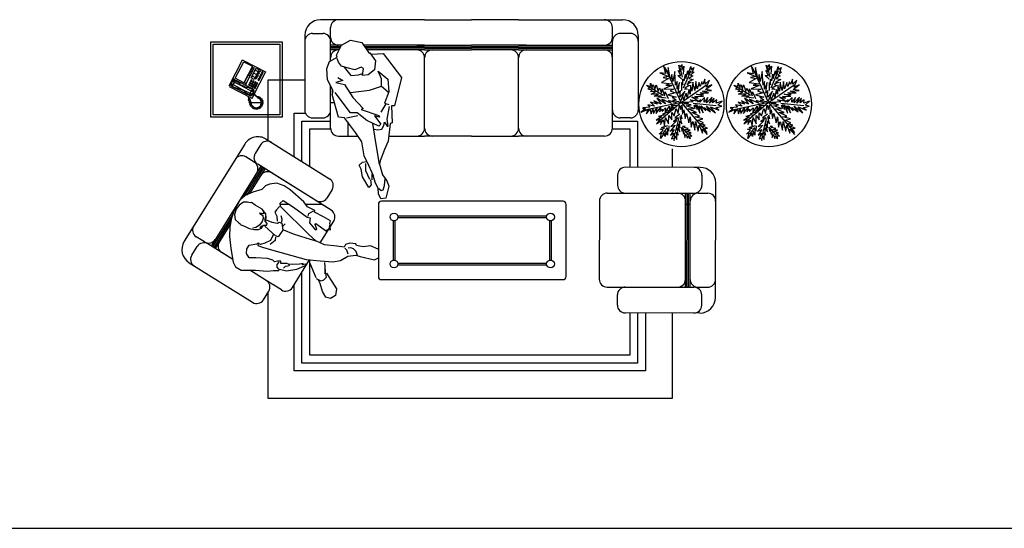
# Model space of a CAD drawing. Header units: millimetres. Extents: x -30782 to 40110, y 35885 to 73818.
# Tile 10 of 166: x -22376 to -16086, y 45369 to 48615. Entities that reach past the tile are written whole.
import ezdxf

# ---------------------------------------------------------------- set-up
doc = ezdxf.new("R2010")
doc.units = ezdxf.units.MM
doc.layers.add('L1', color=7, linetype='Continuous')
doc.styles.add('ATT', font='txt_____.ttf')

# ---------------------------------------------------------------- blocks, each defined once
blk = doc.blocks.new('12PPLT15')
at = {"color": 0, "linetype": 'ByBlock'}
for p, q in [((0.013, -0.001), (-0.088, 0.491)), ((0.105, 0.233), (0.218, 0.416)), ((0.013, -0.001), (-0.211, 0.261)), ((-0.311, 0.181), (-0.394, 0.245)), ((0.013, -0.001), (0.471, 0.206)), ((-0.197, 0.032), (-0.424, 0.087)), ((0.344, -0.02), (0.467, 0.009)), ((-0.304, -0.006), (-0.415, -0.1)), ((0.013, -0.001), (-0.373, -0.336)), ((0.013, -0.001), (0.245, -0.333)), ((0.205, -0.033), (0.429, -0.132)), ((0.006, -0.159), (-0.023, -0.458))]:
    blk.add_line(p, q, dxfattribs=at)
for points in [[(0.008, 0.049), (0.041, 0.162), (0.002, 0.122), (0.057, 0.248), (-0.001, 0.2), (0.073, 0.313), (-0.007, 0.258), (0.035, 0.352), (-0.007, 0.306), (0.021, 0.394), (-0.034, 0.342), (-0.015, 0.43), (-0.046, 0.403), (-0.053, 0.497), (-0.063, 0.461), (-0.111, 0.516), (-0.076, 0.436), (-0.134, 0.449), (-0.072, 0.403), (-0.134, 0.388), (-0.069, 0.367), (-0.126, 0.359), (-0.053, 0.313), (-0.126, 0.323), (-0.042, 0.261), (-0.105, 0.281), (-0.072, 0.245), (-0.101, 0.245), (-0.053, 0.2), (-0.12, 0.204), (-0.034, 0.149), (-0.092, 0.151), (-0.04, 0.113)], [(0.069, 0.191), (0.083, 0.29), (0.096, 0.252), (0.099, 0.348), (0.125, 0.29), (0.121, 0.388), (0.154, 0.332), (0.157, 0.397), (0.176, 0.374), (0.19, 0.43), (0.199, 0.407), (0.238, 0.449), (0.224, 0.397), (0.266, 0.394), (0.209, 0.374), (0.247, 0.361), (0.182, 0.338), (0.245, 0.323), (0.161, 0.296), (0.203, 0.281), (0.134, 0.252), (0.193, 0.245), (0.102, 0.212), (0.154, 0.206), (0.067, 0.168)], [(-0.289, 0.158), (-0.356, 0.164), (-0.323, 0.177), (-0.411, 0.177), (-0.356, 0.197), (-0.427, 0.206), (-0.382, 0.219), (-0.453, 0.268), (-0.379, 0.252), (-0.394, 0.284), (-0.346, 0.233), (-0.331, 0.271), (-0.317, 0.212), (-0.311, 0.252), (-0.285, 0.17)], [(-0.023, 0.057), (-0.023, 0.126), (-0.05, 0.087), (-0.065, 0.126), (-0.076, 0.103), (-0.098, 0.174), (-0.107, 0.155), (-0.136, 0.239), (-0.143, 0.21), (-0.166, 0.294), (-0.17, 0.248), (-0.214, 0.323), (-0.201, 0.271), (-0.262, 0.319), (-0.22, 0.258), (-0.272, 0.268), (-0.208, 0.233), (-0.289, 0.212), (-0.178, 0.2), (-0.26, 0.162), (-0.153, 0.158), (-0.208, 0.12), (-0.117, 0.12), (-0.159, 0.09), (-0.065, 0.061), (-0.126, 0.038), (-0.021, 0.019), (-0.078, 0.003), (-0.021, -0.012), (-0.136, -0.02), (-0.082, -0.035), (-0.191, -0.054), (-0.126, -0.071), (-0.247, -0.1), (-0.17, -0.117), (-0.304, -0.132), (-0.233, -0.152), (-0.344, -0.181), (-0.233, -0.19), (-0.359, -0.223), (-0.279, -0.236), (-0.385, -0.278), (-0.331, -0.278), (-0.401, -0.339), (-0.321, -0.31), (-0.317, -0.345), (-0.291, -0.278), (-0.281, -0.314), (-0.262, -0.249), (-0.247, -0.291), (-0.214, -0.213), (-0.197, -0.284), (-0.17, -0.184), (-0.162, -0.239), (-0.114, -0.139), (-0.114, -0.203), (-0.069, -0.094), (-0.065, -0.171), (-0.03, -0.068), (-0.015, -0.132), (-0.001, -0.035), (0.006, -0.098), (0.021, -0.052), (0.027, -0.159), (0.05, -0.119), (0.038, -0.217), (0.083, -0.142), (0.073, -0.223), (0.092, -0.181), (0.099, -0.291), (0.125, -0.203), (0.119, -0.294), (0.14, -0.249), (0.14, -0.358), (0.163, -0.281), (0.17, -0.397), (0.182, -0.32), (0.245, -0.4), (0.215, -0.333), (0.306, -0.368), (0.251, -0.314), (0.318, -0.31), (0.247, -0.284), (0.283, -0.272), (0.224, -0.249), (0.274, -0.236), (0.193, -0.209), (0.287, -0.194), (0.17, -0.178), (0.28, -0.152), (0.161, -0.142), (0.241, -0.123), (0.125, -0.117), (0.182, -0.1), (0.079, -0.081), (0.138, -0.068), (0.05, -0.033), (0.09, -0.029)], [(0.038, 0), (0.163, -0.052), (0.083, 0.015), (0.17, 0.007), (0.134, 0.036), (0.276, 0.019), (0.19, 0.051), (0.289, 0.051), (0.238, 0.071), (0.415, 0.08), (0.289, 0.107), (0.379, 0.12), (0.309, 0.135), (0.467, 0.168), (0.396, 0.17), (0.49, 0.226), (0.389, 0.2), (0.4, 0.275), (0.354, 0.164), (0.341, 0.233), (0.325, 0.162), (0.276, 0.252), (0.257, 0.126), (0.238, 0.197), (0.234, 0.12), (0.193, 0.223), (0.186, 0.099), (0.167, 0.141), (0.14, 0.074), (0.115, 0.17), (0.083, 0.061), (0.083, 0.113), (0.05, 0.061), (0.041, 0.11), (0.027, 0.022)], [(-0.136, 0.015), (-0.185, 0.078), (-0.185, 0.032), (-0.233, 0.099), (-0.22, 0.055), (-0.295, 0.132), (-0.279, 0.074), (-0.359, 0.141), (-0.337, 0.087), (-0.408, 0.135), (-0.382, 0.09), (-0.457, 0.122), (-0.446, 0.097), (-0.476, 0.087), (-0.424, 0.078), (-0.466, 0.055), (-0.369, 0.055), (-0.411, 0.038), (-0.314, 0.049), (-0.366, 0.015), (-0.26, 0.036), (-0.314, 0.013), (-0.224, 0.015), (-0.26, -0.012), (-0.166, 0.009), (-0.197, -0.016), (-0.149, -0.004)], [(0.318, -0.01), (0.364, 0.042), (0.367, 0), (0.431, 0.036), (0.415, 0.009), (0.499, 0.029), (0.483, 0.003), (0.506, -0.01), (0.435, -0.01), (0.486, -0.039), (0.383, -0.029)], [(-0.311, -0.004), (-0.356, -0.016), (-0.34, -0.023), (-0.394, -0.033), (-0.373, -0.042), (-0.44, -0.048), (-0.394, -0.062), (-0.45, -0.084), (-0.421, -0.087), (-0.457, -0.117), (-0.415, -0.117), (-0.424, -0.142), (-0.385, -0.1), (-0.379, -0.132), (-0.363, -0.075), (-0.344, -0.117), (-0.34, -0.054), (-0.321, -0.094), (-0.308, -0.035), (-0.295, -0.054), (-0.295, -0.02)], [(0.17, -0.012), (0.274, -0.012), (0.245, -0.026), (0.318, -0.026), (0.295, -0.042), (0.383, -0.058), (0.328, -0.062), (0.425, -0.09), (0.377, -0.094), (0.483, -0.126), (0.442, -0.132), (0.471, -0.165), (0.4, -0.142), (0.412, -0.171), (0.37, -0.123), (0.36, -0.152), (0.325, -0.1), (0.312, -0.159), (0.28, -0.09), (0.274, -0.132), (0.251, -0.075), (0.234, -0.106), (0.199, -0.048), (0.186, -0.081), (0.182, -0.045)], [(-0.017, -0.165), (-0.063, -0.181), (-0.011, -0.188), (-0.078, -0.209), (-0.015, -0.207), (-0.124, -0.245), (-0.03, -0.236), (-0.12, -0.287), (-0.027, -0.261), (-0.092, -0.322), (-0.05, -0.303), (-0.107, -0.385), (-0.034, -0.333), (-0.12, -0.448), (-0.04, -0.385), (-0.084, -0.49), (-0.053, -0.452), (-0.034, -0.53), (-0.021, -0.477), (0.031, -0.533), (0.006, -0.458), (0.048, -0.465), (0.012, -0.41), (0.073, -0.429), (0.008, -0.368), (0.086, -0.404), (0.012, -0.333), (0.079, -0.349), (0.019, -0.303), (0.079, -0.307), (0.019, -0.245), (0.048, -0.259), (0.019, -0.213)]]:
    blk.add_lwpolyline(points, dxfattribs=at)
at = {"color": 0, "linetype": 'ByBlock', "style": 'ATT'}
for tag, p, flags in [('ITEM', (-1, -3.75), 3), ('ROOM_NUMBER', (-1, -5.083), 1)]:
    blk.add_attdef(tag, p, '', height=1, dxfattribs=dict(at, flags=flags))
blk = doc.blocks.new('FLOW01')
at = {"xscale": 4.5, "yscale": 4.5, "zscale": 4.5}
blk.add_blockref('12PPLT15', (-0.068, 0.01), dxfattribs=at)
blk = doc.blocks.new('A$C35FB0AD2')
for p, q in [((1550.5, 2415.4), (885.5, 2415.4)), ((1550.5, 2415.4), (1850.5, 2415.4)), ((2150.5, 2415.4), (1850.5, 2415.4)), ((2150.5, 2415.4), (2815.5, 2415.4)), ((835.5, 2327.4), (900.5, 2327.4)), ((950.5, 2327.4), (950.5, 2365.4)), ((950.5, 2302.9), (950.5, 2365.4)), ((2750.5, 2302.9), (2750.5, 2365.4)), ((2750.5, 2327.4), (2750.5, 2365.4)), ((2865.5, 2327.4), (2800.5, 2327.4)), ((184.7, 2274.9), (641.3, 2274.9)), ((184.7, 1792.7), (184.7, 2274.9)), ((641.3, 2274.9), (641.3, 1792.7)), ((785.5, 2315.4), (785.5, 1838.4)), ((950.5, 2152.4), (950.5, 2277.4)), ((1019.8, 2253), (1076.4, 2285.4)), ((1076.4, 2285.4), (1149.1, 2269.2)), ((1149.1, 2269.2), (1193.5, 2204.6)), ((2750.5, 1838.4), (2750.5, 2277.4)), ((2915.5, 2315.4), (2915.5, 1838.4)), ((200.8, 2258.8), (625.1, 2258.8)), ((200.8, 1808.8), (200.8, 2258.8)), ((625.1, 2258.8), (625.1, 1808.8)), ((1019.7, 2252.9), (950.5, 2252.9)), ((1014.7, 2242.9), (950.5, 2242.9)), ((1009.7, 2232.9), (950.5, 2232.9)), ((1004.7, 2222.9), (950.5, 2222.9)), ((987.5, 2188.4), (1019.8, 2253)), ((1550.5, 2252.9), (1160.3, 2252.9)), ((1550.5, 2242.9), (1167.2, 2242.9)), ((1550.5, 2232.9), (1174.1, 2232.9)), ((1550.5, 2222.9), (1180.9, 2222.9)), ((1193.5, 2204.6), (1213.8, 2196.5)), ((1201.6, 2204.6), (1238, 2152.1)), ((1500.5, 2252.9), (1600.5, 2252.9)), ((1550.5, 2252.9), (1850.5, 2252.9)), ((1550.5, 2242.9), (1850.5, 2242.9)), ((1550.5, 2232.9), (1850.5, 2232.9)), ((1550.5, 2222.9), (1850.5, 2222.9)), ((2150.5, 2252.9), (1850.5, 2252.9)), ((2150.5, 2242.9), (1850.5, 2242.9)), ((2150.5, 2232.9), (1850.5, 2232.9)), ((2150.5, 2222.9), (1850.5, 2222.9)), ((2200.5, 2252.9), (2100.5, 2252.9)), ((2150.5, 2252.9), (2750.5, 2252.9)), ((2150.5, 2242.9), (2750.5, 2242.9)), ((2150.5, 2232.9), (2750.5, 2232.9)), ((2150.5, 2222.9), (2750.5, 2222.9)), ((409.4, 2147.2), (409.4, 2139.2)), ((926.9, 2103.6), (943, 2148.1)), ((943, 2148.1), (991.5, 2176.3)), ((950.5, 2152.4), (950.5, 2172.9)), ((991.5, 2176.3), (987.5, 2188.4)), ((999.6, 2144), (991.5, 2168.2)), ((1019.8, 2119.8), (999.6, 2144)), ((1213.8, 2196.5), (1286.5, 2200.6)), ((1238, 2152.1), (1229.9, 2095.6)), ((1286.5, 2200.6), (1403.7, 2047.1)), ((1550.5, 1722.9), (1550.5, 2172.9)), ((2150.5, 1838.4), (2150.5, 2172.9)), ((2150.5, 1838.4), (2150.5, 2172.9)), ((2150.5, 1838.4), (2150.5, 2172.9)), ((2150.5, 1838.4), (2150.5, 2172.9)), ((2150.5, 1722.9), (2150.5, 2172.9)), ((2750.5, 1838.4), (2750.5, 2172.9)), ((930.9, 2031), (926.9, 2103.6)), ((1056.2, 2107.7), (1019.8, 2119.8)), ((1036, 2111.7), (1080.4, 2059.2)), ((1104.7, 2095.6), (1056.2, 2107.7)), ((1145.1, 2111.7), (1104.7, 2095.6)), ((1161.2, 2103.6), (1145.1, 2111.7)), ((1153.1, 2059.2), (1161.2, 2103.6)), ((1229.9, 2095.6), (1189.5, 2063.3)), ((1274.4, 2039), (1254.2, 2087.5)), ((1254.2, 2087.5), (1314.8, 2035)), ((967.3, 1962.3), (930.9, 2031)), ((1027.9, 2026.9), (983.4, 2014.8)), ((983.4, 2014.8), (1040, 2002.7)), ((995.5, 2047.1), (1027.9, 2026.9)), ((1080.4, 2059.2), (1128.9, 2063.3)), ((1128.9, 2063.3), (1153.1, 2071.3)), ((1189.5, 2063.3), (1153.1, 2059.2)), ((1274.4, 1990.6), (1274.4, 2039)), ((1314.8, 2035), (1322.9, 1954.2)), ((1403.7, 2047.1), (1359.2, 1865.4)), ((409.4, 2006.9), (409.4, 1995)), ((409.4, 1983.5), (409.4, 1979.2)), ((409.4, 1958), (409.4, 1946.1)), ((950.5, 1838.4), (950.5, 1994)), ((950.5, 1838.4), (950.5, 1994)), ((959.2, 1938.1), (967.3, 1962.3)), ((962.6, 1945.4), (962.6, 1971.1)), ((1076.4, 1821), (979.4, 1950.2)), ((1040, 2002.7), (1092.5, 1917.9)), ((1076.4, 1950.2), (1197.6, 1966.4)), ((1197.6, 1966.4), (1274.4, 1990.6)), ((1274.4, 1990.6), (1318.8, 1954.2)), ((1322.9, 1954.2), (1294.6, 1881.6)), ((409.4, 1943.5), (409.4, 1932.9)), ((999.6, 1792.7), (959.2, 1938.1)), ((1092.5, 1917.9), (1157.2, 1849.2)), ((514.1, 1885.7), (431.5, 1885.7)), ((973.7, 1885.7), (950.5, 1885.7)), ((950.5, 1722.9), (950.5, 1838.4)), ((1157.2, 1849.2), (1145.1, 1841.2)), ((1145.1, 1841.2), (1258.2, 1804.8)), ((1302.7, 1877.5), (1270.3, 1825)), ((1294.6, 1881.6), (1322.9, 1873.5)), ((1310.7, 1780.6), (1326.9, 1861.4)), ((1339, 1865.4), (1343.1, 1756.4)), ((1359.2, 1865.4), (1339, 1865.4)), ((2750.5, 1722.9), (2750.5, 1838.4)), ((3009.4, 1849), (3009.4, 1834.7)), ((3226.7, 1885.7), (3187.6, 1885.7)), ((3785.6, 1885.7), (3746.4, 1885.7)), ((641.3, 1792.7), (184.7, 1792.7)), ((625.1, 1808.8), (200.8, 1808.8)), ((767.4, 1510.5), (767.4, 1768.3)), ((767.4, 1768.3), (950.5, 1768.3)), ((835.5, 1788.4), (900.5, 1788.4)), ((950.5, 1722.9), (950.5, 1788.4)), ((1040, 1788.7), (999.6, 1792.7)), ((1108.7, 1695.8), (1040, 1788.7)), ((1052.1, 1788.7), (1124.9, 1804.8)), ((1059.4, 1762.5), (1059.4, 1672.9)), ((1120.8, 1821), (1076.4, 1821)), ((1181.4, 1772.5), (1120.8, 1821)), ((1258.2, 1736.2), (1181.4, 1772.5)), ((1262.2, 1792.7), (1229.9, 1800.8)), ((1229.9, 1800.8), (1270.3, 1748.3)), ((1258.2, 1804.8), (1262.2, 1792.7)), ((1318.8, 1736.2), (1310.7, 1780.6)), ((2750.5, 1722.9), (2750.5, 1788.4)), ((2750.5, 1768.3), (2911.4, 1768.3)), ((2865.5, 1788.4), (2800.5, 1788.4)), ((2911.4, 1768.3), (2911.4, 1473.4)), ((1217.8, 1752.3), (1238, 1631.2)), ((1229.9, 1716), (1250.1, 1712)), ((1250.1, 1712), (1278.4, 1716)), ((1270.3, 1748.3), (1258.2, 1736.2)), ((1278.4, 1716), (1290.5, 1740.2)), ((1290.5, 1740.2), (1294.6, 1760.4)), ((1294.6, 1760.4), (1310.7, 1736.2)), ((1310.7, 1736.2), (1318.8, 1736.2)), ((1330.9, 1752.3), (1318.8, 1639.3)), ((1343.1, 1756.4), (1330.9, 1752.3)), ((539.4, 1652.8), (944.1, 1400.3)), ((1000.5, 1672.9), (1124, 1672.9)), ((1149.1, 1635.2), (1108.7, 1695.8)), ((1318.8, 1639.3), (1294.6, 1586.8)), ((1322.4, 1672.9), (1550.5, 1672.9)), ((1850.5, 1672.9), (1550.5, 1672.9)), ((1850.5, 1672.9), (2150.5, 1672.9)), ((2700.5, 1672.9), (2150.5, 1672.9)), ((401.6, 1620.9), (15.1, 1001.7)), ((502.7, 1616.8), (468.3, 1561.6)), ((1165.3, 1546.4), (1149.1, 1635.2)), ((1238, 1631.2), (1261.4, 1493.9)), ((1294.6, 1586.8), (1266.3, 1514.1)), ((441.9, 1519.2), (409.6, 1539.3)), ((462.6, 1506.2), (409.6, 1539.3)), ((1153.1, 1506), (1181.4, 1510.1)), ((1181.4, 1510.1), (1165.3, 1546.4)), ((1181.4, 1510.1), (1221.8, 1421.2)), ((1266.3, 1514.1), (1262.2, 1493.9)), ((505.1, 1479.8), (187.4, 970.8)), ((513.5, 1474.5), (394.6, 1284)), ((522, 1469.2), (414.8, 1297.4)), ((530.5, 1463.9), (431.4, 1305.1)), ((856.7, 1260.3), (484.3, 1492.7)), ((1132, 1486.9), (1153.1, 1506)), ((1145.1, 1461.6), (1132, 1486.9)), ((1153.1, 1413.1), (1145.1, 1461.6)), ((1173.3, 1497.9), (1173.3, 1453.5)), ((1173.3, 1453.5), (1197.6, 1397)), ((1262.2, 1493.9), (1282.4, 1425.3)), ((3310, 1472.9), (2833, 1473.5)), ((856.7, 1260.3), (572.9, 1437.4)), ((1194.5, 1344.5), (1153.1, 1413.1)), ((1205.7, 1393), (1209.7, 1360.7)), ((1238, 1372.8), (1221.8, 1421.2)), ((1282.4, 1425.3), (1298.6, 1401)), ((1293.8, 1357.3), (1297.8, 1401.7)), ((1298.6, 1401), (1311.7, 1381.8)), ((2783, 1423.5), (2782.9, 1358.5)), ((3322, 1422.9), (3321.9, 1357.9)), ((409.4, 1326.4), (409.4, 1294.8)), ((511.8, 1331), (453.3, 1315.4)), ((534.6, 1355.2), (511.8, 1331)), ((559.4, 1365.3), (534.6, 1355.2)), ((606.4, 1371.1), (559.4, 1365.3)), ((653.6, 1354.7), (606.4, 1371.1)), ((692.1, 1329.3), (653.6, 1354.7)), ((778.2, 1252.1), (692.1, 1329.3)), ((960, 1331.4), (925.6, 1276.2)), ((1209.7, 1360.7), (1194.5, 1344.5)), ((1254.2, 1340.5), (1238, 1372.8)), ((1257.2, 1303), (1254.2, 1340.5)), ((1257.4, 1337.1), (1273.6, 1325)), ((1273.6, 1325), (1285.7, 1329)), ((1285.7, 1329), (1293.8, 1357.3)), ((1322.9, 1352.6), (1302.7, 1275.9)), ((1311.7, 1381.8), (1322.9, 1352.6)), ((3409, 642.8), (3409.9, 1372.8)), ((370.4, 1263), (332.1, 1193.4)), ((404.7, 1292.7), (370.4, 1263)), ((453.3, 1315.4), (404.7, 1292.7)), ((628.2, 1243.5), (647.5, 1260.5)), ((647.5, 1260.5), (713.7, 1219.5)), ((954.7, 1199.1), (856.7, 1260.3)), ((1270.3, 1271.8), (1257.2, 1303)), ((1302.7, 1275.9), (1270.3, 1271.8)), ((2667.3, 1258.7), (2666.7, 758.7)), ((2717.3, 1308.6), (2782.8, 1308.5)), ((2717.3, 1308.6), (2832.8, 1308.5)), ((2832.8, 1308.5), (3167.3, 1308.1)), ((2832.8, 1308.5), (3271.8, 1308)), ((3216.6, 708), (3217.3, 1308)), ((3226.6, 708), (3227.3, 1308)), ((3236.6, 708), (3237.3, 1308)), ((3246.6, 708), (3247.3, 1308)), ((3297.3, 1307.9), (3359.8, 1307.9)), ((3321.8, 1307.9), (3359.8, 1307.9)), ((347, 1206), (336.8, 1171.3)), ((366.3, 1231.9), (347, 1206)), ((355.3, 1235.7), (352.7, 1235.7)), ((392.8, 1250), (366.3, 1231.9)), ((419.4, 1250.2), (392.8, 1250)), ((437.2, 1246), (419.4, 1250.2)), ((445.2, 1248.7), (437.2, 1246)), ((467.6, 1231.2), (445.2, 1248.7)), ((512.2, 1205.7), (467.6, 1231.2)), ((535.6, 1175.9), (512.2, 1205.7)), ((519, 1195.5), (522.2, 1175.3)), ((605.5, 1201.5), (594.1, 1187.2)), ((624.8, 1223), (605.5, 1201.5)), ((631.1, 1222.2), (628.2, 1243.5)), ((687.6, 1235.7), (629.2, 1235.7)), ((811.5, 1043.8), (631.1, 1222.2)), ((713.7, 1219.5), (801.4, 1154.7)), ((802.5, 1220.4), (778.2, 1252.1)), ((896.2, 1235.7), (790.7, 1235.7)), ((848.9, 1197.8), (802.5, 1220.4)), ((811.8, 1178.3), (841.4, 1195.9)), ((848.1, 1187.1), (848.9, 1197.8)), ((954.7, 1199.1), (899.1, 1233.8)), ((1255.2, 1236.3), (1255.2, 776.3)), ((2435.2, 1256.3), (1275.2, 1256.3)), ((2455.2, 776.3), (2455.2, 1236.3)), ((3247.2, 1235.7), (3217.2, 1235.7)), ((324.8, 1172.1), (195.9, 965.5)), ((314.8, 1137.1), (204.3, 960.2)), ((316.6, 1148), (307.4, 1092.9)), ((332.1, 1193.4), (316.6, 1148)), ((336.8, 1171.3), (339.8, 1141.1)), ((339.8, 1141.1), (364, 1118.3)), ((495.1, 1181), (517, 1164.7)), ((522.2, 1175.3), (495.1, 1181)), ((519.5, 1146.8), (513.7, 1127.2)), ((517, 1164.7), (519.5, 1146.8)), ((533.7, 1160.9), (528.5, 1135.1)), ((532.9, 1128.9), (538.6, 1150.2)), ((538.6, 1150.2), (535.6, 1175.9)), ((538.7, 1136.9), (574.4, 1124)), ((594.1, 1187.2), (606, 1161.6)), ((606, 1161.6), (608.1, 1129.6)), ((640.8, 1142.4), (635.3, 1162.8)), ((638.3, 1123.7), (640.8, 1142.4)), ((801.4, 1154.7), (819.2, 1150.4)), ((807.5, 1160.5), (811.8, 1178.3)), ((819.2, 1150.4), (815.1, 1119.3)), ((904.4, 1157.5), (848.1, 1187.1)), ((949.1, 1131.3), (904.4, 1157.5)), ((2330.7, 1161.3), (1379.7, 1161.3)), ((2330.7, 1151.3), (1379.7, 1151.3)), ((310.5, 1111.4), (212.8, 954.9)), ((307.4, 1092.9), (304.5, 1032.5)), ((364, 1118.3), (373.8, 1111.3)), ((373.8, 1111.3), (372.1, 1107.7)), ((372.1, 1107.7), (399.7, 1096.5)), ((399.7, 1096.5), (431, 1083.5)), ((431, 1083.5), (464.8, 1075.8)), ((472.9, 1089.3), (453.4, 1083.9)), ((464.8, 1075.8), (488.8, 1075.2)), ((496.7, 1103.8), (472.9, 1089.3)), ((488.8, 1075.2), (509.1, 1085.1)), ((513.7, 1127.2), (496.7, 1103.8)), ((511.5, 1097.1), (497.3, 1086.2)), ((509.1, 1085.1), (522.5, 1102.9)), ((522.5, 1102.9), (542.2, 1104.7)), ((597.6, 1035.4), (530.3, 1096.9)), ((545.2, 1113.9), (532.9, 1128.9)), ((542.2, 1104.7), (545.2, 1113.9)), ((574.4, 1124), (610.9, 1117.2)), ((610.9, 1117.2), (620.6, 1123.5)), ((646, 1071.4), (616.3, 1028.5)), ((620.6, 1123.5), (639.3, 1116.6)), ((639.3, 1116.6), (646, 1071.4)), ((641.3, 1093.6), (659.8, 1113.3)), ((713.8, 1047.3), (650.4, 1071.5)), ((815.1, 1119.3), (846.6, 1079.7)), ((846.6, 1079.7), (857.3, 1074.5)), ((851.7, 1108.1), (855.1, 1115.3)), ((861.7, 1078.9), (851.7, 1108.1)), ((855.1, 1115.3), (924, 1066.3)), ((857.3, 1074.5), (861.7, 1078.9)), ((883.7, 991), (970.6, 1130.3)), ((924, 1066.3), (929.3, 1077)), ((929.3, 1077), (949.7, 1073.6)), ((944.2, 1094), (947.6, 1105.5)), ((948.8, 1080.7), (944.2, 1094)), ((944.8, 1113.5), (949.1, 1131.3)), ((947.6, 1105.5), (944.8, 1113.5)), ((949.7, 1073.6), (948.8, 1080.7)), ((1350.2, 1131.8), (1350.2, 880.8)), ((1360.2, 1131.8), (1360.2, 880.8)), ((2350.2, 880.8), (2350.2, 1131.8)), ((2360.2, 880.8), (2360.2, 1131.8)), ((145, 997.2), (91.9, 1030.3)), ((124.2, 1010.2), (91.9, 1030.3)), ((304.5, 1032.5), (313.3, 955.3)), ((565.9, 1006.7), (530.6, 988.6)), ((583.3, 1042.4), (565.9, 1006.7)), ((598.5, 1028.3), (596.1, 1005.2)), ((616.3, 1028.5), (597.6, 1035.4)), ((794, 1021.4), (713.8, 1047.3)), ((859, 1000.8), (794, 1021.4)), ((856.3, 1004.3), (811.5, 1043.8)), ((63.3, 912.7), (97.7, 967.8)), ((325.7, 884.4), (166.6, 983.7)), ((313.3, 955.3), (328.5, 868.5)), ((412.3, 922.6), (415.5, 951.9)), ((415.5, 951.9), (429.5, 976)), ((429.5, 976), (478.2, 985.4)), ((478.2, 985.4), (489.7, 990.9)), ((489.7, 990.9), (486.3, 974.8)), ((486.3, 974.8), (515.7, 962.7)), ((502.2, 980.3), (496, 985.6)), ((530.6, 988.6), (502.2, 980.3)), ((515.7, 962.7), (571.9, 946.4)), ((596.1, 1005.2), (564.4, 981)), ((571.9, 946.4), (793.7, 884.7)), ((911.7, 977.4), (856.3, 1004.3)), ((989.5, 970.4), (911.7, 977.4)), ((1036.7, 962.8), (989.5, 970.4)), ((1045.3, 980.7), (1036.7, 962.8)), ((1053.7, 943.5), (1040.3, 956.7)), ((1073.7, 989), (1045.3, 980.7)), ((1062, 919.6), (1053.7, 943.5)), ((1079.3, 959.7), (1062.5, 956.9)), ((1111, 984), (1073.7, 989)), ((1096.3, 953.7), (1079.3, 959.7)), ((1114.2, 936.1), (1096.3, 953.7)), ((1114.7, 973.4), (1111, 984)), ((1159.2, 965), (1114.7, 973.4)), ((1204.4, 971.6), (1159.2, 965)), ((1254.4, 951.7), (1204.4, 971.6)), ((325.7, 884.4), (255.2, 928.4)), ((429.4, 894.4), (412.3, 922.6)), ((472.1, 895.7), (429.4, 894.4)), ((546.7, 890.2), (472.1, 895.7)), ((581.5, 879.9), (546.7, 890.2)), ((705.9, 706.1), (816.1, 882.7)), ((793.7, 884.7), (882.6, 876.8)), ((1013.6, 879.2), (1059.5, 905.4)), ((1059.5, 905.4), (1111.8, 913)), ((1111.8, 913), (1138.5, 904.4)), ((1121.6, 910.4), (1114.2, 936.1)), ((1138.5, 904.4), (1231.5, 882.5)), ((1231.5, 882.5), (1255.3, 894.3)), ((47, 863.9), (451.6, 611.3)), ((328.5, 868.5), (342.1, 837.6)), ((342.1, 837.6), (378.8, 817.5)), ((592.2, 870.3), (581.5, 879.9)), ((611.7, 874), (592.2, 870.3)), ((608.4, 853.6), (621.6, 867)), ((608.6, 835.8), (608.4, 853.6)), ((620.3, 823.5), (608.6, 835.8)), ((631.3, 873.3), (611.7, 874)), ((618.6, 815.5), (624.7, 823.6)), ((624.7, 823.6), (668.3, 813.4)), ((633.2, 859.2), (631.3, 873.3)), ((649.2, 860.2), (633.2, 859.2)), ((670.5, 858.6), (649.2, 860.2)), ((659.7, 839.8), (649.5, 830.2)), ((676.4, 841.8), (659.7, 839.8)), ((668.3, 813.4), (734.8, 822.9)), ((682.1, 855.2), (670.5, 858.6)), ((685.8, 845), (676.4, 841.8)), ((705.2, 852.8), (682.1, 855.2)), ((683.9, 852.6), (685.8, 845)), ((750.5, 855), (705.2, 852.8)), ((734.8, 822.9), (793.2, 847.5)), ((774.4, 858.8), (750.5, 855)), ((768.3, 850.8), (774.4, 858.8)), ((790.4, 855.4), (768.3, 850.8)), ((793.2, 847.5), (790.4, 855.4)), ((818.2, 860.5), (856.3, 769.8)), ((882.6, 876.8), (963.5, 870.5)), ((910.7, 866), (914.9, 808.1)), ((963.5, 870.5), (1013.6, 879.2)), ((1379.7, 861.3), (2330.7, 861.3)), ((1379.7, 851.3), (2330.7, 851.3)), ((378.8, 817.5), (471.1, 816.7)), ((539, 751.3), (433.7, 817)), ((539, 751.3), (433.7, 817)), ((471.1, 816.7), (544.9, 809.4)), ((544.9, 809.4), (584.8, 814.3)), ((584.8, 814.3), (618.6, 815.5)), ((767.4, 223.8), (767.4, 804.6)), ((889.8, 747.4), (859.4, 762.2)), ((922.4, 769.1), (905.7, 752.9)), ((914.9, 808.1), (922.4, 769.1)), ((923, 797.5), (988.9, 697)), ((1275.2, 756.3), (2435.2, 756.3)), ((637, 690.2), (539, 751.3)), ((637, 690.2), (581.4, 724.8)), ((883.7, 730.5), (872.8, 753.5)), ((899.4, 681), (883.7, 730.5)), ((905.7, 752.9), (889.8, 747.4)), ((988.9, 697), (981.4, 654.3)), ((2716.6, 708.6), (2782.1, 708.5)), ((2716.6, 708.6), (2832.1, 708.5)), ((2832.1, 708.5), (3166.6, 708.1)), ((2832.1, 708.5), (3271.1, 708)), ((3296.6, 707.9), (3359.1, 707.9)), ((3321.1, 707.9), (3359.1, 707.9)), ((520.5, 627.3), (555, 682.4)), ((919.3, 644.8), (899.4, 681)), ((950.5, 636.2), (919.3, 644.8)), ((981.4, 654.3), (950.5, 636.2)), ((2782, 593.5), (2782.1, 658.5)), ((3321, 592.9), (3321.1, 657.9)), ((3308.9, 542.9), (2831.9, 543.5)), ((2911.4, 543.4), (2911.4, 223.8)), ((2911.4, 400.7), (2911.4, 223.8)), ((2911.4, 223.8), (767.4, 223.8))]:
    blk.add_line(p, q)
at = {"linetype": 'ByBlock'}
for p, q in [((385.9, 2156.6), (300.9, 1991.3)), ((341.5, 2041.8), (395.2, 2146.5)), ((385.9, 2156.6), (389, 2157.6)), ((389, 2157.6), (533.4, 2083.4)), ((395.2, 2146.5), (450.7, 2118)), ((450.7, 2118), (396.9, 2013.3)), ((399, 2012.3), (450.6, 2112.7)), ((461.1, 2107.3), (409.5, 2006.9)), ((433.4, 2079.2), (443.9, 2073.9)), ((437.7, 2087.6), (448.2, 2082.2)), ((442, 2096), (452.5, 2090.6)), ((443, 2043.9), (474.8, 2105.6)), ((446.3, 2104.3), (456.8, 2099)), ((450.6, 2112.7), (461.1, 2107.3)), ((493.6, 2095.9), (461.9, 2034.2)), ((462.9, 1941.1), (534.4, 2080.2)), ((469.9, 2090.9), (471.5, 2094.1)), ((473, 2089.3), (469.9, 2090.9)), ((471.5, 2094.1), (474.6, 2092.4)), ((474.6, 2092.4), (473, 2089.3)), ((474.8, 2105.6), (493.6, 2095.9)), ((481.4, 2085), (483, 2088.1)), ((484.5, 2083.4), (481.4, 2085)), ((483, 2088.1), (486.1, 2086.5)), ((486.1, 2086.5), (484.5, 2083.4)), ((485.4, 2067.1), (490.7, 2077.5)), ((490.7, 2077.5), (494.9, 2075.4)), ((492.9, 2081.7), (498.3, 2092.2)), ((497.1, 2079.6), (492.9, 2081.7)), ((502.5, 2090), (497.1, 2079.6)), ((498.3, 2092.2), (502.5, 2090)), ((514, 2084.1), (508.6, 2073.7)), ((520.3, 2080.9), (514, 2084.1)), ((514.9, 2070.4), (520.3, 2080.9)), ((533.4, 2083.4), (534.4, 2080.2)), ((326.1, 2032.5), (310, 2001.2)), ((325, 2027.8), (312.1, 2002.7)), ((325, 2027.8), (329.2, 2030.9)), ((335.9, 2015.6), (325, 2027.8)), ((333.5, 2034), (326.1, 2032.5)), ((328.4, 2001), (335.9, 2015.6)), ((329.2, 2030.9), (334, 2029.8)), ((330, 2040.9), (331.2, 2037)), ((460.1, 1969), (333.5, 2034)), ((334, 2029.8), (338.5, 2015.6)), ((334, 2029.8), (362.2, 2015.3)), ((338.5, 2015.6), (335.9, 2015.6)), ((385.6, 1991.4), (338.5, 2015.6)), ((396.9, 2013.3), (341.5, 2041.8)), ((362.2, 2015.3), (366.4, 2010.5)), ((424.8, 2062.5), (435.3, 2057.1)), ((429.1, 2070.9), (439.6, 2065.5)), ((437, 2019.2), (432.7, 2010.8)), ((443.2, 2016), (437, 2019.2)), ((438.9, 2007.6), (443.2, 2016)), ((443.4, 2031.8), (439.1, 2023.4)), ((439.1, 2023.4), (445.4, 2020.2)), ((461.9, 2034.2), (443, 2043.9)), ((449.7, 2028.5), (443.4, 2031.8)), ((448.5, 2013.3), (444.2, 2004.9)), ((445.4, 2020.2), (449.7, 2028.5)), ((454.7, 2010.1), (448.5, 2013.3)), ((450.5, 2053.3), (452.1, 2056.4)), ((453.6, 2051.6), (450.5, 2053.3)), ((454.9, 2025.8), (450.6, 2017.5)), ((450.6, 2017.5), (456.9, 2014.3)), ((452.1, 2056.4), (455.2, 2054.8)), ((455.2, 2054.8), (453.6, 2051.6)), ((461.2, 2022.6), (454.9, 2025.8)), ((456.9, 2014.3), (461.2, 2022.6)), ((460.2, 2072.1), (461.8, 2075.2)), ((463.3, 2070.5), (460.2, 2072.1)), ((461.8, 2075.2), (464.9, 2073.6)), ((462, 2047.3), (463.6, 2050.5)), ((465.1, 2045.7), (462, 2047.3)), ((467.5, 2019.4), (463.2, 2011)), ((464.9, 2073.6), (463.3, 2070.5)), ((463.6, 2050.5), (466.8, 2048.9)), ((466.8, 2048.9), (465.1, 2045.7)), ((473.8, 2016.2), (467.5, 2019.4)), ((469.5, 2007.8), (473.8, 2016.2)), ((470.3, 2037.8), (475.7, 2048.2)), ((474.5, 2035.6), (470.3, 2037.8)), ((471.7, 2066.2), (473.3, 2069.3)), ((474.8, 2064.6), (471.7, 2066.2)), ((473.3, 2069.3), (476.4, 2067.7)), ((479.9, 2046.1), (474.5, 2035.6)), ((479, 2013.5), (474.7, 2005.1)), ((476.4, 2067.7), (474.8, 2064.6)), ((475.7, 2048.2), (479.9, 2046.1)), ((477.8, 2052.4), (483.2, 2062.9)), ((482, 2050.3), (477.8, 2052.4)), ((485.3, 2010.3), (479, 2013.5)), ((487.4, 2060.7), (482, 2050.3)), ((483.2, 2062.9), (487.4, 2060.7)), ((489.6, 2064.9), (485.4, 2067.1)), ((491.4, 2040.2), (486, 2029.7)), ((486, 2029.7), (492.3, 2026.5)), ((494.9, 2075.4), (489.6, 2064.9)), ((497.7, 2036.9), (491.4, 2040.2)), ((492.3, 2026.5), (497.7, 2036.9)), ((498.9, 2054.8), (493.5, 2044.4)), ((493.5, 2044.4), (499.8, 2041.1)), ((505.2, 2051.6), (498.9, 2054.8)), ((499.8, 2041.1), (505.2, 2051.6)), ((506.4, 2069.5), (501.1, 2059)), ((501.1, 2059), (507.3, 2055.8)), ((512.7, 2066.2), (506.4, 2069.5)), ((507.3, 2055.8), (512.7, 2066.2)), ((508.6, 2073.7), (514.9, 2070.4)), ((301.9, 1988.1), (446.3, 1913.9)), ((310, 2001.2), (312.5, 1993.2)), ((312.1, 2002.7), (312, 1997.5)), ((312, 1997.5), (315.7, 1994.3)), ((328.4, 2001), (312.1, 2002.7)), ((312.5, 1993.2), (438.1, 1928.7)), ((315.7, 1994.3), (329.9, 1998.8)), ((315.7, 1994.3), (343.9, 1979.7)), ((329.9, 1998.8), (328.4, 2001)), ((377, 1974.6), (329.9, 1998.8)), ((343.9, 1979.7), (350.2, 1979.1)), ((350.2, 1979.1), (357.1, 1979.6)), ((357.1, 1979.6), (364.9, 1976.9)), ((364.9, 1976.9), (375.4, 1971.5)), ((366.4, 2010.5), (370, 2004.7)), ((370, 2004.7), (376.8, 1999.9)), ((395.3, 1961.3), (375.4, 1971.5)), ((376.8, 1999.9), (387.2, 1994.5)), ((377, 1974.6), (433.5, 1945.6)), ((385.6, 1991.4), (442.1, 1962.3)), ((407.1, 1984.3), (387.2, 1994.5)), ((402.1, 1956.5), (395.3, 1961.3)), ((409.5, 2006.9), (399, 2012.3)), ((405.7, 1950.6), (402.1, 1956.5)), ((409.8, 1945.9), (405.7, 1950.6)), ((415, 1981.6), (407.1, 1984.3)), ((421.8, 1982), (415, 1981.6)), ((428.1, 1981.4), (421.8, 1982)), ((430.5, 2006.7), (426.2, 1998.3)), ((426.2, 1998.3), (432.5, 1995.1)), ((456.4, 1966.9), (428.1, 1981.4)), ((436.8, 2003.4), (430.5, 2006.7)), ((432.5, 1995.1), (436.8, 2003.4)), ((432.7, 2010.8), (438.9, 2007.6)), ((436.1, 1945.6), (443.7, 1960.2)), ((442, 2000.7), (437.7, 1992.4)), ((437.7, 1992.4), (444, 1989.1)), ((448.3, 1997.5), (442, 2000.7)), ((456.4, 1966.9), (442.1, 1962.3)), ((442.1, 1962.3), (443.7, 1960.2)), ((443.7, 1960.2), (460, 1958.4)), ((444, 1989.1), (448.3, 1997.5)), ((444.2, 2004.9), (450.4, 2001.7)), ((453.5, 1994.8), (449.2, 1986.5)), ((449.2, 1986.5), (455.5, 1983.2)), ((450.4, 2001.7), (454.7, 2010.1)), ((459.8, 1991.6), (453.5, 1994.8)), ((460, 1958.4), (454, 1946.9)), ((455.1, 1946.3), (462.6, 1961)), ((455.5, 1983.2), (459.8, 1991.6)), ((460, 1963.7), (456.4, 1966.9)), ((461, 2006.8), (456.7, 1998.5)), ((456.7, 1998.5), (463, 1995.2)), ((460, 1958.4), (460, 1963.7)), ((462.6, 1961), (460.1, 1969)), ((467.3, 2003.6), (461, 2006.8)), ((466.1, 1988.4), (461.8, 1980)), ((461.8, 1980), (468.1, 1976.8)), ((463, 1995.2), (467.3, 2003.6)), ((463.2, 2011), (469.5, 2007.8)), ((472.4, 1985.1), (466.1, 1988.4)), ((468.1, 1976.8), (472.4, 1985.1)), ((472.5, 2000.9), (468.2, 1992.6)), ((468.2, 1992.6), (474.5, 1989.3)), ((478.8, 1997.7), (472.5, 2000.9)), ((474.5, 1989.3), (478.8, 1997.7)), ((474.7, 2005.1), (481, 2001.9)), ((481, 2001.9), (485.3, 2010.3)), ((438.1, 1931.3), (409.8, 1945.9)), ((425.4, 1905.2), (428.9, 1908.4)), ((426.3, 1902.5), (425.4, 1905.2)), ((430.2, 1902.3), (426.3, 1902.5)), ((426.6, 1916.1), (427.5, 1923.6)), ((428, 1911.6), (426.6, 1916.1)), ((426.9, 1900.8), (430.2, 1902.3)), ((428.4, 1896.5), (426.9, 1900.8)), ((428.9, 1908.4), (428, 1911.6)), ((435.6, 1895.6), (428.4, 1896.5)), ((429.7, 1891.4), (435.6, 1895.6)), ((431.9, 1884.2), (429.7, 1891.4)), ((431.7, 1921.4), (430.6, 1916.1)), ((430.6, 1916.1), (431.7, 1910.2)), ((432.6, 1908.3), (431.3, 1906.2)), ((431.3, 1906.2), (434.6, 1907.3)), ((431.7, 1910.2), (432.6, 1908.3)), ((438.1, 1931.3), (433.5, 1945.6)), ((433.5, 1945.6), (436.1, 1945.6)), ((434.6, 1907.3), (437.8, 1894.9)), ((436.1, 1945.6), (447, 1933.3)), ((437.8, 1894.9), (442.5, 1875)), ((442.8, 1930.2), (438.1, 1931.3)), ((438.1, 1928.7), (447, 1930.7)), ((447, 1933.3), (442.8, 1930.2)), ((446.3, 1913.9), (449.5, 1914.9)), ((452.3, 1943.6), (447, 1933.3)), ((447, 1930.7), (453.3, 1943)), ((449.3, 1945.4), (450.9, 1948.5)), ((457.4, 1940.5), (449.3, 1945.4)), ((449.5, 1914.9), (461.1, 1937.4)), ((450.9, 1948.5), (459.8, 1943.8)), ((463.4, 1935.5), (457.4, 1940.5)), ((459.8, 1943.8), (469.1, 1935.8)), ((472, 1927.9), (463.4, 1935.5)), ((469.1, 1935.8), (477.8, 1928.1)), ((476.8, 1924.6), (472, 1927.9)), ((482.4, 1922), (476.8, 1924.6)), ((477.8, 1928.1), (483.4, 1925.5)), ((483.2, 1916.8), (482.4, 1922)), ((488.5, 1915.1), (483.2, 1916.8)), ((483.4, 1925.5), (484.3, 1924.2)), ((484.3, 1924.2), (487.9, 1925.3)), ((487.9, 1925.3), (493.2, 1923.2)), ((501.3, 1907.2), (488.5, 1915.1)), ((493.2, 1923.2), (491.1, 1916.5)), ((491.1, 1916.5), (497.7, 1920.5)), ((497.7, 1920.5), (503.2, 1917.2)), ((503.2, 1917.2), (500.4, 1910.1)), ((500.4, 1910.1), (508.1, 1913.6)), ((507.3, 1893.9), (501.3, 1907.2)), ((511.6, 1908.4), (507, 1902.7)), ((507, 1902.7), (514.5, 1902.6)), ((507.5, 1879.6), (507.3, 1893.9)), ((508.1, 1913.6), (511.6, 1908.4)), ((517.2, 1887), (510.3, 1884.1)), ((516.7, 1897.4), (510.6, 1894.4)), ((510.6, 1894.4), (516.7, 1892.3)), ((514.5, 1902.6), (516.7, 1897.4)), ((516.7, 1892.3), (517.2, 1887)), ((439.1, 1881.9), (431.9, 1884.2)), ((433.7, 1878.6), (439.1, 1881.9)), ((435.8, 1872.4), (433.7, 1878.6)), ((441.3, 1871.7), (435.8, 1872.4)), ((437.4, 1865.6), (441.3, 1871.7)), ((442.7, 1860.5), (437.4, 1865.6)), ((448.2, 1865.4), (442.7, 1860.5)), ((442.8, 1874.6), (459.1, 1857.4)), ((444.5, 1858.7), (448.2, 1865.4)), ((448.6, 1854.8), (444.5, 1858.7)), ((455.2, 1857), (448.6, 1854.8)), ((452.2, 1851.3), (455.2, 1857)), ((457, 1847.5), (452.2, 1851.3)), ((462.3, 1853.1), (457, 1847.5)), ((459.1, 1857.4), (476.5, 1852.2)), ((462.6, 1846), (462.3, 1853.1)), ((467.3, 1844.6), (462.6, 1846)), ((470.5, 1851.3), (467.3, 1844.6)), ((473.6, 1843.3), (470.5, 1851.3)), ((478.7, 1842.8), (473.6, 1843.3)), ((476.5, 1852.2), (490.4, 1856.8)), ((479.9, 1849.9), (478.7, 1842.8)), ((484.1, 1844), (479.9, 1849.9)), ((488.1, 1845.5), (484.1, 1844)), ((488.6, 1852.7), (488.1, 1845.5)), ((493, 1847.2), (488.6, 1852.7)), ((490.4, 1856.8), (502, 1866.4)), ((497.7, 1849.1), (493, 1847.2)), ((494.5, 1856.4), (497.7, 1849.1)), ((500.5, 1852.5), (494.5, 1856.4)), ((503.9, 1855), (500.5, 1852.5)), ((502, 1866.4), (507.5, 1879.6)), ((502.2, 1862), (503.9, 1855)), ((508, 1859.3), (502.2, 1862)), ((505.6, 1868.6), (511.2, 1862.8)), ((512.5, 1866.9), (505.6, 1868.6)), ((511.2, 1862.8), (508, 1859.3)), ((509.5, 1876.2), (513.9, 1870.7)), ((516.6, 1876), (509.5, 1876.2)), ((510.3, 1884.1), (517.6, 1881.1)), ((513.9, 1870.7), (512.5, 1866.9)), ((517.6, 1881.1), (516.6, 1876))]:
    blk.add_line(p, q, dxfattribs=at)
at = {"linetype": 'Continuous'}
for p, q in [((785.5, 2028.7), (548.5, 2028.7)), ((548.5, 2028.7), (548.5, 1647.1)), ((2956.2, 1842.6), (2943.5, 1850)), ((717.4, 1541.8), (717.4, 1818.3)), ((717.4, 1818.3), (789.7, 1818.3)), ((946.2, 1818.3), (950.5, 1818.3)), ((817.4, 1479.3), (817.4, 1718.3)), ((817.4, 1718.3), (950.7, 1718.3)), ((2750.3, 1718.3), (2861.4, 1718.3)), ((2861.4, 1718.3), (2861.4, 1473.4)), ((3133.9, 1473.3), (3133.9, 1591.5)), ((1215.2, 1392.7), (1215.2, 1430.2)), ((828.3, 1010.6), (828.2, 1010.4)), ((817.4, 273.8), (817.4, 884.7)), ((915.2, 792.7), (915.2, 830.2)), ((548.5, 745.4), (548.5, 743.6)), ((553.5, 737.5), (555.7, 740.9)), ((717.4, 173.8), (717.4, 724.5)), ((548.5, 672.1), (548.5, 0)), ((2861.4, 543.4), (2861.4, 273.8)), ((2961.4, 543.3), (2961.4, 278.4)), ((3133.9, 0), (3133.9, 543.3)), ((2861.4, 402.7), (2861.4, 273.8)), ((2961.4, 423.9), (2961.4, 173.8)), ((2861.4, 273.8), (817.4, 273.8)), ((2961.4, 173.8), (717.4, 173.8)), ((548.5, 0), (3133.9, 0))]:
    blk.add_line(p, q, dxfattribs=at)
for centre in [(3191.2, 1876.3), (3750, 1876.3)]:
    blk.add_circle(centre, 271.8, dxfattribs=at)
for centre in [(1355.2, 1156.3), (2355.2, 1156.3), (1355.2, 856.3), (2355.2, 856.3)]:
    blk.add_circle(centre, 25)
for centre, radius, start, end in [((885.5, 2315.4), 100, 90, 180), ((1000.5, 2365.4), 50, 90, 180), ((2700.5, 2365.4), 50, 0, 90), ((2815.5, 2315.4), 100, 0, 90), ((835.5, 2277.4), 50, 90, 180), ((900.5, 2277.4), 50, 0, 90), ((2800.5, 2277.4), 50, 90, 180), ((2865.5, 2277.4), 50, 0, 90), ((1000.5, 2302.9), 50, 180, 270), ((1000.5, 2302.9), 50, 180, 270), ((2700.5, 2302.9), 50, 270, 0), ((2700.5, 2302.9), 50, 270, 0), ((1000.5, 2172.9), 50, 90, 180), ((1000.5, 2172.9), 50, 90, 180), ((1500.5, 2172.9), 50, 0, 90), ((1500.5, 2172.9), 50, 0, 90), ((1500.5, 2172.9), 50, 0, 90), ((1600.5, 2172.9), 50, 90, 180), ((1600.5, 2172.9), 50, 90, 180), ((1600.5, 2172.9), 50, 90, 180), ((2100.5, 2172.9), 50, 0, 90), ((2100.5, 2172.9), 50, 0, 90), ((2100.5, 2172.9), 50, 0, 90), ((2200.5, 2172.9), 50, 90, 180), ((2200.5, 2172.9), 50, 90, 180), ((2200.5, 2172.9), 50, 90, 180), ((2700.5, 2172.9), 50, 0, 90), ((2700.5, 2172.9), 50, 0, 90), ((835.5, 1838.4), 50, 180, 270), ((900.5, 1838.4), 50, 270, 0), ((2800.5, 1838.4), 50, 180, 270), ((2865.5, 1838.4), 50, 270, 0), ((1000.5, 1722.9), 50, 180, 270), ((1500.5, 1722.9), 50, 270, 0), ((1600.5, 1722.9), 50, 180, 270), ((2100.5, 1722.9), 50, 270, 0), ((2200.5, 1722.9), 50, 180, 270), ((2700.5, 1722.9), 50, 270, 0), ((486.5, 1568), 100, 58.03035, 148.03035), ((545.2, 1590.3), 50, 58.03035, 148.03035), ((383.1, 1496.9), 50, 58.03035, 148.03035), ((510.7, 1535.2), 50, 148.03035, 238.03035), ((436.2, 1463.8), 50, 328.03035, 58.03035), ((436.2, 1463.8), 50, 328.03035, 58.03035), ((2833, 1423.5), 50, 89.93189, 179.93189), ((3272, 1423), 50, 359.93189, 89.93189), ((3309.9, 1372.9), 100, 359.93189, 89.93189), ((546.5, 1395), 50, 58.03035, 148.03035), ((546.5, 1395), 50, 58.03035, 148.03035), ((917.6, 1357.9), 50, 328.03035, 58.03035), ((2832.9, 1358.5), 50, 179.93189, 269.93189), ((3271.9, 1358), 50, 269.93189, 359.93189), ((883.9, 1303.9), 50, 236.38252, 326.38252), ((2717.3, 1258.6), 50, 89.93189, 179.93189), ((3167.3, 1258.1), 50, 359.93189, 89.93189), ((3167.3, 1258.1), 50, 359.93189, 89.93189), ((3297.3, 1257.9), 50, 89.93189, 179.93189), ((3297.3, 1257.9), 50, 89.93189, 179.93189), ((3359.8, 1257.9), 50, 359.93189, 89.93189), ((928.2, 1156.7), 50, 328.03035, 58.03035), ((1275.2, 1236.3), 20, 90, 180), ((2435.2, 1236.3), 20, 0, 90), ((118.4, 1072.8), 50, 148.03035, 238.03035), ((171.4, 1039.7), 50, 238.03035, 328.03035), ((171.4, 1039.7), 50, 238.03035, 328.03035), ((99.9, 948.7), 100, 148.03035, 238.03035), ((140.1, 941.3), 50, 58.03035, 148.03035), ((281.7, 970.8), 50, 148.03035, 238.03035), ((281.7, 970.8), 50, 148.03035, 238.03035), ((105.7, 886.2), 50, 148.03035, 238.03035), ((1275.2, 776.3), 20, 180, 270), ((2435.2, 776.3), 20, 270, 0), ((2716.7, 758.6), 50, 179.93189, 269.93189), ((3166.7, 758.1), 50, 269.93189, 359.93189), ((3166.7, 758.1), 50, 269.93189, 359.93189), ((3296.7, 757.9), 50, 179.93189, 269.93189), ((3296.7, 757.9), 50, 179.93189, 269.93189), ((3359.2, 757.9), 50, 269.93189, 359.93189), ((512.5, 708.9), 50, 328.03035, 58.03035), ((663.5, 732.6), 50, 238.03035, 328.03035), ((2832.1, 658.5), 50, 89.93189, 179.93189), ((3271.1, 658), 50, 359.93189, 89.93189), ((3309, 642.9), 100, 269.93189, 359.93189), ((478.1, 653.7), 50, 238.03035, 328.03035), ((2832, 593.5), 50, 179.93189, 269.93189), ((3271, 593), 50, 269.93189, 359.93189)]:
    blk.add_arc(centre, radius, start, end)
at = {"xscale": 492.0155136, "yscale": 492.0155136, "zscale": 492.0155136, "rotation": 89.99999999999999}
blk.add_blockref('12PPLT15', (3188.4, 1879.6), dxfattribs=at)
at = {"color": 9, "xscale": 109.3367808, "yscale": 109.3367808, "zscale": 109.3367808, "rotation": 89.99999999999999}
blk.add_blockref('FLOW01', (3748.4, 1887), dxfattribs=at)
blk = doc.blocks.new('format')
at = {"color": 155, "true_color": 0x546d8e}
blk.add_line((-27052.7, 45368.9), (40110.2, 45368.9), dxfattribs=at)

msp = doc.modelspace()

# ---------------------------------------------------------------- block references
msp.add_blockref('A$C35FB0AD2', (-21340, 46200))
at = {"layer": 'L1'}
msp.add_blockref('format', (0, 0), dxfattribs=at)

doc.saveas('drawing.dxf')
